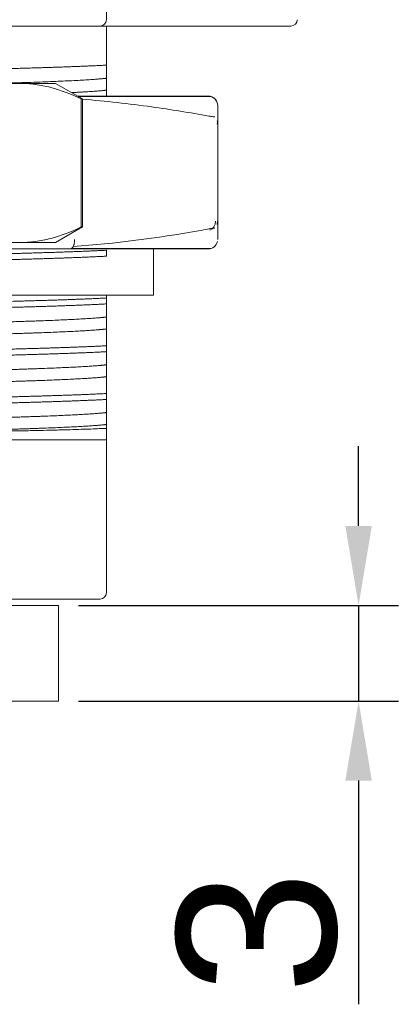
# Model space of a CAD drawing. Header units: millimetres. Extents: x 1418 to 1925, y 1452 to 1840.
# Tile 6 of 18: x 1583 to 1594, y 1728 to 1758. Entities that reach past the tile are written whole.
import ezdxf

# ---------------------------------------------------------------- set-up
doc = ezdxf.new("R2010")
doc.units = ezdxf.units.MM
doc.layers.add('1', color=7, linetype='Continuous', true_color=0xffffff)
doc.layers.add('尺寸线层', color=3, linetype='Continuous', lineweight=18)
doc.styles.get("Standard").update_dxf_attribs({"font": 'arial.ttf'})
doc.dimstyles.new('ISO-25', dxfattribs={"dimtxt": 5, "dimasz": 2.5, "dimexe": 1.25, "dimexo": 0.625, "dimtad": 1, "dimtxsty": 'Standard', "dimcen": 2.5, "dimadec": 0, "dimazin": 0, "dimtfac": 1, "dimtmove": 0, "dimatfit": 3, "dimfxl": 1, "dimarcsym": 0})

# ---------------------------------------------------------------- blocks, each defined once
blk = doc.blocks.new('*D72')
at = {"layer": 'Defpoints', "color": 0, "transparency": 16777216}
for p in [(1583.772, 1740.026), (1583.772, 1737.026), (1593.202, 1737.026)]:
    blk.add_point(p, dxfattribs=at)
at = {"layer": '尺寸线层', "color": 0, "lineweight": -2, "transparency": 16777216}
for p, q in [((1593.202, 1742.526), (1593.202, 1745.026)), ((1584.397, 1740.026), (1594.452, 1740.026)), ((1593.202, 1740.026), (1593.202, 1737.026)), ((1584.397, 1737.026), (1594.452, 1737.026)), ((1593.202, 1734.526), (1593.202, 1727.501))]:
    blk.add_line(p, q, dxfattribs=at)
at = {"layer": '尺寸线层', "color": 0, "transparency": 16777216}
for points in [[(1592.785, 1742.526), (1593.618, 1742.526), (1593.202, 1740.026)], [(1592.785, 1734.526), (1593.618, 1734.526), (1593.202, 1737.026)]]:
    blk.add_solid(points, dxfattribs=at)
at = {"layer": '尺寸线层', "color": 0, "transparency": 16777216, "insert": (1590.022, 1729.763), "char_height": 5, "attachment_point": 5, "rotation": 90}
blk.add_mtext('3', dxfattribs=at)

msp = doc.modelspace()

# ---------------------------------------------------------------- linework, layer by layer
at = {"layer": '1', "color": 7, "linetype": 'Continuous', "lineweight": 13}
for p, q in [((1585.272, 1758.426), (1585.272, 1764.026)), ((1588.772, 1752.089), (1588.772, 1755.163)), ((1584.12, 1751.226), (1580.272, 1751.226)), ((1584.118, 1751.226), (1584.12, 1751.226))]:
    msp.add_line(p, q, dxfattribs=at)
at = {"layer": '1', "color": 7, "linetype": 'Continuous', "lineweight": 18}
for p, q in [((1585.072, 1758.226), (1565.472, 1758.226)), ((1585.073, 1758.226), (1591.072, 1758.226)), ((1585.272, 1758.226), (1585.272, 1756.998)), ((1582.546, 1756.426), (1575.272, 1756.426)), ((1583.672, 1756.426), (1582.546, 1756.426)), ((1584.522, 1755.935), (1583.672, 1756.426)), ((1584.39, 1756.011), (1588.563, 1756.011)), ((1584.522, 1755.935), (1584.483, 1755.935)), ((1584.483, 1751.916), (1584.483, 1755.935)), ((1584.522, 1751.916), (1584.522, 1755.935)), ((1588.772, 1755.163), (1588.772, 1752.088)), ((1583.672, 1751.426), (1584.522, 1751.916)), ((1584.522, 1751.916), (1584.483, 1751.916)), ((1582.546, 1751.426), (1575.272, 1751.426)), ((1583.672, 1751.426), (1582.546, 1751.426)), ((1584.179, 1751.24), (1588.563, 1751.24)), ((1586.753, 1749.774), (1586.753, 1751.24)), ((1580.272, 1751.226), (1584.118, 1751.226)), ((1585.272, 1751.185), (1585.272, 1750.998)), ((1586.753, 1749.774), (1579.739, 1749.774)), ((1585.272, 1749.685), (1585.272, 1749.498)), ((1585.272, 1748.185), (1585.272, 1747.998)), ((1585.272, 1746.685), (1585.272, 1746.498)), ((1580.272, 1745.226), (1585.272, 1745.226)), ((1585.272, 1740.426), (1585.272, 1745.226)), ((1585.072, 1740.226), (1565.823, 1740.226)), ((1583.772, 1740.026), (1575.272, 1740.026)), ((1583.772, 1737.026), (1583.772, 1740.026)), ((1583.772, 1737.026), (1575.272, 1737.026))]:
    msp.add_line(p, q, dxfattribs=at)
for centre, radius, start, end in [((1585.072, 1758.426), 0.2, 270, 0), ((1591.072, 1758.426), 0.2, 270, 0), ((1588.472, 1755.726), 0.3, 0, 89.9999), ((1588.472, 1751.526), 0.3, 270, 346.9148), ((1585.072, 1740.426), 0.2, 270, 0)]:
    msp.add_arc(centre, radius, start, end, dxfattribs=at)
for centre, major_axis, ratio, start_param, end_param in [((1588.472, 1755.726), (0, -0.3), 0.981231, 2.82744, 3.141593), ((1588.472, 1755.726), (0.3, 0), 0.998042, 0.000003, 1.262726), ((1588.445, 1752.097), (0, 0.3), 0.866025, 3.455752, 4.712389), ((1588.472, 1751.526), (0, 0.3), 0.981231, 3.141593, 3.455751)]:
    msp.add_ellipse(centre, major_axis=major_axis, ratio=ratio, start_param=start_param, end_param=end_param, dxfattribs=at)
for points, weights, knots in [([(1585.272, 1756.998), (1584.448, 1756.954), (1583.05, 1756.913), (1581.652, 1756.872), (1579.854, 1756.828)], [0.962269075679, 0.965480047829, 1, 0.965480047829, 0.962269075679], [0, 0, 0, 0.5, 0.5, 1, 1, 1]), ([(1585.272, 1756.587), (1584.677, 1756.513), (1582.476, 1756.444), (1582.182, 1756.435), (1581.865, 1756.426)], [0.971647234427, 0.942718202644, 1, 0.991953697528, 0.985608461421], [0, 0, 0, 0.876832, 0.876832, 1, 1, 1]), ([(1585.272, 1750.998), (1584.448, 1750.954), (1583.05, 1750.913), (1581.652, 1750.872), (1579.854, 1750.828)], [0.962269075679, 0.965480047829, 1, 0.965480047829, 0.962269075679], [0, 0, 0, 0.5, 0.5, 1, 1, 1]), ([(1585.272, 1751.185), (1584.448, 1751.141), (1583.05, 1751.101), (1581.679, 1751.061), (1579.921, 1751.018)], [0.962269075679, 0.965480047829, 1, 0.966120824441, 0.962399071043], [0, 0, 0, 0.504684, 0.504684, 1, 1, 1]), ([(1585.272, 1749.685), (1584.448, 1749.641), (1583.05, 1749.601), (1581.707, 1749.562), (1579.992, 1749.519)], [0.962269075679, 0.965480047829, 1, 0.966805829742, 0.962561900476], [0, 0, 0, 0.50979, 0.50979, 1, 1, 1]), ([(1585.272, 1749.498), (1584.448, 1749.454), (1583.05, 1749.413), (1581.81, 1749.377), (1580.245, 1749.338)], [0.962269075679, 0.965480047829, 1, 0.969255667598, 0.96334602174], [0, 0, 0, 0.528926, 0.528926, 1, 1, 1]), ([(1585.272, 1749.087), (1584.677, 1749.013), (1582.476, 1748.944), (1581.273, 1748.907), (1579.746, 1748.866)], [0.971647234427, 0.942718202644, 1, 0.967864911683, 0.962862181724], [0, 0, 0, 0.640615, 0.640615, 1, 1, 1]), ([(1585.272, 1748.712), (1584.677, 1748.638), (1582.476, 1748.569), (1581.391, 1748.535), (1580.034, 1748.499)], [0.971647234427, 0.942718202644, 1, 0.970913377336, 0.964055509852], [0, 0, 0, 0.663226, 0.663226, 1, 1, 1]), ([(1585.272, 1748.185), (1584.448, 1748.141), (1583.05, 1748.101), (1581.679, 1748.061), (1579.921, 1748.018)], [0.962269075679, 0.965480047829, 1, 0.966116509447, 0.962398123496], [0, 0, 0, 0.504652, 0.504652, 1, 1, 1]), ([(1585.272, 1747.998), (1584.448, 1747.954), (1583.05, 1747.913), (1581.652, 1747.872), (1579.854, 1747.828)], [0.962269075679, 0.965480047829, 1, 0.965480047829, 0.962269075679], [0, 0, 0, 0.5, 0.5, 1, 1, 1]), ([(1585.272, 1747.587), (1584.677, 1747.513), (1582.476, 1747.444), (1581.488, 1747.413), (1580.27, 1747.38)], [0.971647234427, 0.942718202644, 1, 0.973435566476, 0.965411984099], [0, 0, 0, 0.683177, 0.683177, 1, 1, 1]), ([(1585.272, 1747.212), (1584.677, 1747.138), (1582.476, 1747.069), (1581.329, 1747.033), (1579.882, 1746.994)], [0.971647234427, 0.942718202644, 1, 0.969302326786, 0.963364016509], [0, 0, 0, 0.651081, 0.651081, 1, 1, 1]), ([(1585.272, 1746.685), (1584.448, 1746.641), (1583.05, 1746.601), (1581.707, 1746.562), (1579.992, 1746.519)], [0.962269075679, 0.965480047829, 1, 0.966799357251, 0.96256024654], [0, 0, 0, 0.509741, 0.509741, 1, 1, 1]), ([(1585.272, 1746.498), (1584.448, 1746.454), (1583.05, 1746.413), (1581.821, 1746.377), (1580.274, 1746.339)], [0.962269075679, 0.965480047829, 1, 0.969537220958, 0.963456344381], [0, 0, 0, 0.531217, 0.531217, 1, 1, 1]), ([(1585.272, 1746.087), (1584.677, 1746.013), (1582.476, 1745.944), (1581.271, 1745.906), (1579.74, 1745.866)], [0.971647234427, 0.942718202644, 1, 0.96780583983, 0.962843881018], [0, 0, 0, 0.640192, 0.640192, 1, 1, 1]), ([(1585.272, 1745.712), (1584.677, 1745.638), (1582.476, 1745.569), (1581.387, 1745.535), (1580.025, 1745.498)], [0.971647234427, 0.942718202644, 1, 0.970814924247, 0.964009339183], [0, 0, 0, 0.662471, 0.662471, 1, 1, 1])]:
    msp.add_rational_spline(points, weights, degree=2, knots=knots, dxfattribs=at)
for points, knots in [([(1585.272, 1756.998), (1585.272, 1756.95), (1585.272, 1756.905), (1585.272, 1756.822), (1585.272, 1756.784), (1585.272, 1756.715), (1585.272, 1756.684), (1585.272, 1756.63), (1585.272, 1756.606), (1585.272, 1756.587)], [0, 0, 0, 0, 0.25, 0.25, 0.5, 0.5, 0.75, 0.75, 1, 1, 1, 1]), ([(1584.483, 1755.935), (1584.165, 1756.089), (1583.845, 1756.212), (1583.361, 1756.339), (1583.199, 1756.371), (1582.874, 1756.414), (1582.71, 1756.426), (1582.546, 1756.426)], [0, 0, 0, 0, 0.5, 0.5, 0.75, 0.75, 1, 1, 1, 1]), ([(1585.272, 1756.212), (1585.272, 1756.182), (1585.272, 1756.149), (1585.272, 1756.085), (1585.272, 1756.057), (1585.272, 1756.028)], [0, 0, 0, 0, 0.588365, 0.588365, 1, 1, 1, 1]), ([(1588.755, 1755.156), (1588.757, 1755.157), (1588.763, 1755.158), (1588.77, 1755.16), (1588.771, 1755.162), (1588.772, 1755.163)], [0, 0, 0, 0, 0.203056, 0.602059, 1, 1, 1, 1]), ([(1584.483, 1751.916), (1584.165, 1751.762), (1583.845, 1751.639), (1583.361, 1751.513), (1583.199, 1751.48), (1582.874, 1751.437), (1582.71, 1751.426), (1582.546, 1751.426)], [0, 0, 0, 0, 0.5, 0.5, 0.75, 0.75, 1, 1, 1, 1]), ([(1584.268, 1751.526), (1584.27, 1751.496), (1584.269, 1751.466), (1584.265, 1751.42), (1584.262, 1751.405), (1584.257, 1751.376), (1584.253, 1751.363), (1584.245, 1751.336), (1584.24, 1751.324), (1584.23, 1751.301), (1584.224, 1751.291), (1584.206, 1751.263), (1584.193, 1751.249), (1584.179, 1751.24)], [0, 0, 0, 0, 0.25, 0.25, 0.375, 0.375, 0.5, 0.5, 0.625, 0.625, 0.75, 0.75, 1, 1, 1, 1]), ([(1585.272, 1749.498), (1585.272, 1749.45), (1585.272, 1749.405), (1585.272, 1749.322), (1585.272, 1749.284), (1585.272, 1749.215), (1585.272, 1749.184), (1585.272, 1749.13), (1585.272, 1749.106), (1585.272, 1749.087)], [0, 0, 0, 0, 0.25, 0.25, 0.5, 0.5, 0.75, 0.75, 1, 1, 1, 1]), ([(1585.272, 1748.712), (1585.272, 1748.682), (1585.272, 1748.649), (1585.272, 1748.574), (1585.272, 1748.533), (1585.272, 1748.445), (1585.272, 1748.397), (1585.272, 1748.296), (1585.272, 1748.242), (1585.272, 1748.185)], [0, 0, 0, 0, 0.25, 0.25, 0.5, 0.5, 0.75, 0.75, 1, 1, 1, 1]), ([(1585.272, 1747.998), (1585.272, 1747.95), (1585.272, 1747.905), (1585.272, 1747.822), (1585.272, 1747.784), (1585.272, 1747.715), (1585.272, 1747.684), (1585.272, 1747.63), (1585.272, 1747.606), (1585.272, 1747.587)], [0, 0, 0, 0, 0.25, 0.25, 0.5, 0.5, 0.75, 0.75, 1, 1, 1, 1]), ([(1585.272, 1747.212), (1585.272, 1747.182), (1585.272, 1747.149), (1585.272, 1747.074), (1585.272, 1747.033), (1585.272, 1746.945), (1585.272, 1746.897), (1585.272, 1746.796), (1585.272, 1746.742), (1585.272, 1746.685)], [0, 0, 0, 0, 0.25, 0.25, 0.5, 0.5, 0.75, 0.75, 1, 1, 1, 1]), ([(1585.272, 1746.498), (1585.272, 1746.45), (1585.272, 1746.405), (1585.272, 1746.322), (1585.272, 1746.284), (1585.272, 1746.215), (1585.272, 1746.184), (1585.272, 1746.13), (1585.272, 1746.106), (1585.272, 1746.087)], [0, 0, 0, 0, 0.25, 0.25, 0.5, 0.5, 0.75, 0.75, 1, 1, 1, 1]), ([(1580.081, 1745.468), (1580.253, 1745.471), (1580.63, 1745.477), (1580.993, 1745.484), (1581.287, 1745.489), (1581.433, 1745.492), (1581.576, 1745.494), (1581.671, 1745.496), (1581.718, 1745.497), (1581.953, 1745.501), (1582.134, 1745.504), (1582.484, 1745.511), (1582.652, 1745.514), (1582.978, 1745.521), (1583.293, 1745.528), (1583.583, 1745.535), (1583.792, 1745.54), (1583.86, 1745.542), (1583.96, 1745.544), (1583.993, 1745.545), (1584.057, 1745.547), (1584.217, 1745.552), (1584.483, 1745.56), (1584.793, 1745.57), (1585.058, 1745.581), (1585.206, 1745.588), (1585.272, 1745.591)], [0, 0, 0, 0, 0.069295, 0.153905, 0.153905, 0.196209, 0.217362, 0.217362, 0.238514, 0.238514, 0.323124, 0.323124, 0.407733, 0.407733, 0.492343, 0.576952, 0.576952, 0.619257, 0.619257, 0.64041, 0.64041, 0.661562, 0.746171, 0.830781, 0.91539, 1, 1, 1, 1]), ([(1585.272, 1745.591), (1585.272, 1745.474), (1585.272, 1745.382), (1585.272, 1745.258), (1585.272, 1745.226), (1585.272, 1745.226)], [0, 0, 0, 0, 0.50006, 0.50006, 1, 1, 1, 1])]:
    msp.add_open_spline(points, degree=3, knots=knots, dxfattribs=at)
for points, degree in [([(1585.272, 1756.587), (1585.272, 1756.212)], 1), ([(1588.772, 1755.726), (1588.772, 1755.581), (1588.772, 1755.163)], 2), ([(1588.755, 1755.145), (1588.773, 1755.196), (1588.757, 1755.254)], 2), ([(1588.756, 1751.994), (1588.768, 1752.1)], 1), ([(1588.772, 1752.088), (1588.772, 1751.67), (1588.772, 1751.526)], 2), ([(1585.272, 1749.778), (1585.272, 1749.748), (1585.272, 1749.717), (1585.272, 1749.685)], 3), ([(1585.272, 1749.087), (1585.272, 1748.712)], 1), ([(1585.272, 1747.587), (1585.272, 1747.212)], 1), ([(1585.272, 1746.087), (1585.272, 1745.712)], 1), ([(1585.272, 1745.712), (1585.272, 1745.677), (1585.272, 1745.637), (1585.272, 1745.591)], 3)]:
    msp.add_open_spline(points, degree=degree, dxfattribs=at)
for points, weights, degree in [([(1585.272, 1756.212), (1584.967, 1756.174), (1584.198, 1756.136)], [0.971647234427, 0.956605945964, 0.964870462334], 2), ([(1588.472, 1756.026), (1587.916, 1756.026), (1586.507, 1756.026), (1584.381, 1756.026)], [1, 0.965576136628, 0.964184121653, 0.995823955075], 3), ([(1584.118, 1751.226), (1586.386, 1751.226), (1587.891, 1751.226), (1588.472, 1751.226)], [1, 0.964125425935, 0.964125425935, 1], 3)]:
    msp.add_rational_spline(points, weights, degree=degree, dxfattribs=at)
at = {"layer": '1', "color": 7, "linetype": 'Continuous', "lineweight": 13}
for points, knots in [([(1584.519, 1755.927), (1585.247, 1755.869), (1585.973, 1755.789), (1587.298, 1755.604), (1587.897, 1755.507), (1588.496, 1755.398)], [0, 0, 0, 0, 0.546917, 0.546917, 1, 1, 1, 1]), ([(1588.684, 1755.373), (1588.652, 1755.374), (1588.614, 1755.378), (1588.547, 1755.389), (1588.522, 1755.393), (1588.496, 1755.398)], [0, 0, 0, 0, 0.648163, 0.648163, 1, 1, 1, 1]), ([(1588.496, 1751.853), (1588.532, 1751.86), (1588.565, 1751.866), (1588.604, 1751.871), (1588.611, 1751.872), (1588.618, 1751.873)], [0, 0, 0, 0, 0.807463, 0.807463, 1, 1, 1, 1]), ([(1588.618, 1751.873), (1588.621, 1751.873), (1588.625, 1751.874), (1588.649, 1751.876), (1588.667, 1751.878), (1588.683, 1751.878)], [0, 0, 0, 0, 0.151651, 0.151651, 1, 1, 1, 1]), ([(1584.231, 1751.303), (1585.548, 1751.395), (1586.859, 1751.566), (1588.275, 1751.814), (1588.386, 1751.833), (1588.496, 1751.853)], [0, 0, 0, 0, 0.922191, 0.922191, 1, 1, 1, 1])]:
    msp.add_open_spline(points, degree=3, knots=knots, dxfattribs=at)

# ---------------------------------------------------------------- dimensions: what is measured, and where the dimension line sits
at = {"layer": '尺寸线层'}
dim = msp.add_linear_dim(base=(1593.202, 1737.026), p1=(1583.772, 1740.026), p2=(1583.772, 1737.026), angle=90, dimstyle='ISO-25', dxfattribs=at)
dim.commit()
dim.dimension.update_dxf_attribs({"geometry": '*D72', "text_midpoint": (1590.022, 1729.763)})

doc.saveas('drawing.dxf')
